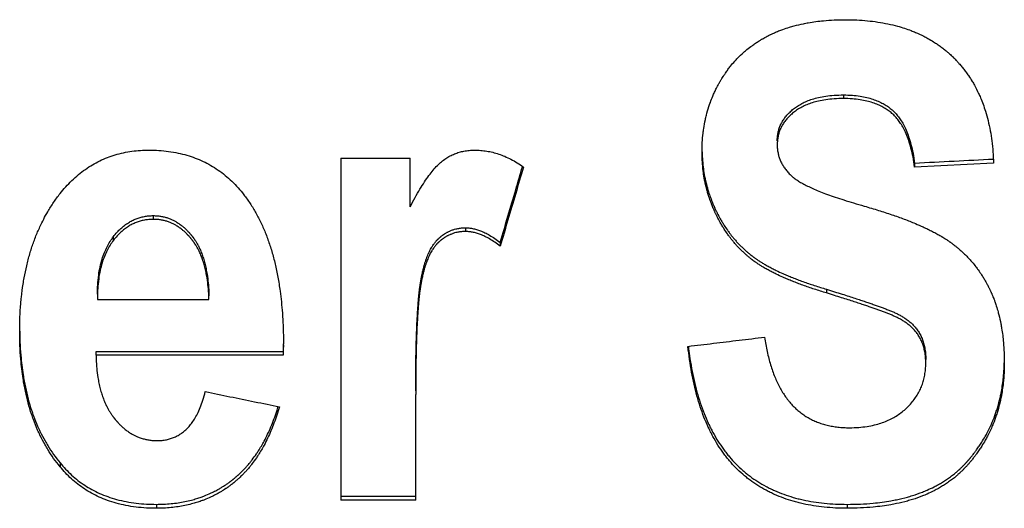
# Model space of a CAD drawing. Header units: inches. Extents: x 0 to 34, y 0 to 22.
# Tile 16 of 56: x 26.02 to 26.269, y 6.921 to 7.045. Entities that reach past the tile are written whole.
import ezdxf

# ---------------------------------------------------------------- set-up
doc = ezdxf.new("R2010")
doc.units = ezdxf.units.IN
doc.header["$LTSCALE"] = 1.87
doc.header["$MEASUREMENT"] = 0
doc.layers.get('0').update_dxf_attribs({"linetype": 'CONTINUOUS'})

msp = doc.modelspace()

# ---------------------------------------------------------------- linework, layer by layer
at = {"color": 7, "linetype": 'CONTINUOUS'}
for p, q in [((26.22805, 7.02573), (26.22805, 7.02482)), ((26.10105, 7.00976), (26.11855, 7.00976)), ((26.10105, 7.00976), (26.10105, 6.92346)), ((26.11855, 6.99749), (26.11855, 7.00976)), ((26.26596, 7.00855), (26.24602, 7.00753)), ((26.24602, 7.00845), (26.24602, 7.00753)), ((26.05369, 6.99433), (26.05369, 6.99527)), ((26.1325, 6.9922), (26.1325, 6.99127)), ((26.04359, 6.98904), (26.04358, 6.98997)), ((26.1413, 6.98849), (26.14129, 6.98755)), ((26.22375, 6.9767), (26.22375, 6.97575)), ((26.03956, 6.9745), (26.03956, 6.97408)), ((26.03956, 6.97408), (26.06773, 6.97408)), ((26.06773, 6.97408), (26.06773, 6.97503)), ((26.03919, 6.96101), (26.08645, 6.96101)), ((26.03919, 6.96005), (26.03919, 6.96101)), ((26.08645, 6.96101), (26.08645, 6.96005)), ((26.08645, 6.96005), (26.03919, 6.96005)), ((26.11996, 6.92346), (26.11996, 6.95011)), ((26.03011, 6.93289), (26.03011, 6.93191)), ((26.10105, 6.92445), (26.11996, 6.92445)), ((26.11996, 6.92346), (26.10105, 6.92346)), ((26.05444, 6.92241), (26.05444, 6.92141)), ((26.22899, 6.92241), (26.22899, 6.92141))]:
    msp.add_line(p, q, dxfattribs=at)
for points, knots in [([(26.1923, 7.01134), (26.1923, 7.01215), (26.19235, 7.01374), (26.19252, 7.01571), (26.19278, 7.01763), (26.19306, 7.01913), (26.19349, 7.02098), (26.19391, 7.02243), (26.19446, 7.02402), (26.19487, 7.02506), (26.19531, 7.02609), (26.19562, 7.02676), (26.19599, 7.02752), (26.19625, 7.02801), (26.1965, 7.02846), (26.19663, 7.02871), (26.19677, 7.02895), (26.19686, 7.02911), (26.19701, 7.02936), (26.19715, 7.0296), (26.19736, 7.02995), (26.19756, 7.03027), (26.19786, 7.03073), (26.19817, 7.03118), (26.19864, 7.03186), (26.19907, 7.03244), (26.19974, 7.03329), (26.20044, 7.03411), (26.20154, 7.03528), (26.20257, 7.03627), (26.20379, 7.03731), (26.20464, 7.03796), (26.20551, 7.03859), (26.20611, 7.03899), (26.20679, 7.03943), (26.20726, 7.03971), (26.20773, 7.03998), (26.20805, 7.04016), (26.20841, 7.04036), (26.20865, 7.04049), (26.2089, 7.04062), (26.20906, 7.0407), (26.20931, 7.04082), (26.20956, 7.04095), (26.21002, 7.04117), (26.21053, 7.0414), (26.21131, 7.04173), (26.21202, 7.04202), (26.2131, 7.04242), (26.21422, 7.04278), (26.21594, 7.04328), (26.21752, 7.04365), (26.22, 7.04412), (26.2226, 7.04447), (26.22574, 7.04468), (26.22758, 7.04472), (26.22852, 7.04472)], [0, 0, 0, 0, 0.043292, 0.085637, 0.106507, 0.14773, 0.168132, 0.208616, 0.228749, 0.25887, 0.268903, 0.288972, 0.299014, 0.314096, 0.319129, 0.326687, 0.329208, 0.334244, 0.336757, 0.344276, 0.349273, 0.359229, 0.364189, 0.379003, 0.388827, 0.408364, 0.418084, 0.447087, 0.466328, 0.504693, 0.523879, 0.552732, 0.562385, 0.58176, 0.59149, 0.606146, 0.611049, 0.620886, 0.62582, 0.633241, 0.63572, 0.640688, 0.643176, 0.65066, 0.655666, 0.670766, 0.680906, 0.701377, 0.711713, 0.743162, 0.764525, 0.808292, 0.830741, 0.900544, 0.949313, 1, 1, 1, 1]), ([(26.22852, 7.04472), (26.22947, 7.04472), (26.23134, 7.04468), (26.23494, 7.04442), (26.2384, 7.04391), (26.24149, 7.04317), (26.24344, 7.04258), (26.24494, 7.04205), (26.24658, 7.04139), (26.24798, 7.04073), (26.2495, 7.03993), (26.25048, 7.03935), (26.25143, 7.03873), (26.25206, 7.03831), (26.25281, 7.03776), (26.25341, 7.0373), (26.25406, 7.03677), (26.25449, 7.0364), (26.25491, 7.03603), (26.25519, 7.03578), (26.25553, 7.03546), (26.2558, 7.0352), (26.25613, 7.03487), (26.2564, 7.0346), (26.25678, 7.03419), (26.25716, 7.03378), (26.25772, 7.03314), (26.25819, 7.03257), (26.25877, 7.03183), (26.25922, 7.03122), (26.25986, 7.03029), (26.26047, 7.02933), (26.26134, 7.02784), (26.26204, 7.02646), (26.26275, 7.02486), (26.26333, 7.02337), (26.26398, 7.02144), (26.26483, 7.01838), (26.26546, 7.01495), (26.26583, 7.01136), (26.26593, 7.0095), (26.26596, 7.00855)], [0, 0, 0, 0, 0.048375, 0.095046, 0.183723, 0.226037, 0.257006, 0.287396, 0.307373, 0.346742, 0.36619, 0.39513, 0.404729, 0.423875, 0.433428, 0.452511, 0.462049, 0.476358, 0.481131, 0.490682, 0.495461, 0.505029, 0.509808, 0.519358, 0.524129, 0.538435, 0.547969, 0.567043, 0.576592, 0.595725, 0.605317, 0.634232, 0.653661, 0.692988, 0.712942, 0.743295, 0.774226, 0.816487, 0.905056, 0.951675, 1, 1, 1, 1]), ([(26.2113, 7.01412), (26.2113, 7.01447), (26.21134, 7.01516), (26.21149, 7.01617), (26.21173, 7.01712), (26.21207, 7.01803), (26.21252, 7.01891), (26.21307, 7.01978), (26.21374, 7.02063), (26.21453, 7.02145), (26.21543, 7.02223), (26.21643, 7.02296), (26.21755, 7.02361), (26.21879, 7.02419), (26.22019, 7.0247), (26.2218, 7.02513), (26.22364, 7.02547), (26.22575, 7.02568), (26.22726, 7.02573), (26.22805, 7.02573)], [0, 0, 0, 0, 0.04683, 0.090983, 0.133463, 0.175671, 0.218727, 0.263615, 0.311105, 0.361074, 0.413446, 0.467994, 0.524192, 0.583503, 0.648156, 0.720411, 0.802094, 0.894708, 1, 1, 1, 1]), ([(26.22805, 7.02573), (26.2288, 7.02573), (26.2302, 7.02568), (26.23218, 7.02546), (26.23391, 7.02513), (26.23545, 7.02469), (26.23681, 7.02417), (26.23803, 7.02357), (26.23912, 7.02291), (26.24009, 7.02218), (26.24096, 7.02138), (26.24176, 7.02048), (26.2425, 7.01945), (26.24322, 7.01824), (26.24391, 7.01681), (26.24455, 7.01513), (26.24514, 7.01317), (26.24565, 7.01092), (26.24591, 7.00931), (26.24602, 7.00845)], [0, 0, 0, 0, 0.079594, 0.149702, 0.212059, 0.268306, 0.32002, 0.3682, 0.413168, 0.4559, 0.49748, 0.539414, 0.583914, 0.633324, 0.68958, 0.753449, 0.825792, 0.907609, 1, 1, 1, 1]), ([(26.22805, 7.02482), (26.22726, 7.02482), (26.22575, 7.02477), (26.22364, 7.02456), (26.22179, 7.02422), (26.22019, 7.02379), (26.21879, 7.02328), (26.21754, 7.0227), (26.21643, 7.02205), (26.21543, 7.02132), (26.21453, 7.02054), (26.21374, 7.01972), (26.21307, 7.01887), (26.21251, 7.018), (26.21207, 7.01711), (26.21173, 7.0162), (26.21149, 7.01525), (26.21133, 7.01425), (26.2113, 7.01356), (26.2113, 7.0132)], [0, 0, 0, 0, 0.105321, 0.197949, 0.27964, 0.351905, 0.416568, 0.475877, 0.532044, 0.58655, 0.638886, 0.688826, 0.736307, 0.781201, 0.824264, 0.866485, 0.908977, 0.953147, 1, 1, 1, 1]), ([(26.24602, 7.00753), (26.24591, 7.00839), (26.24565, 7.01), (26.24514, 7.01224), (26.24456, 7.0142), (26.24392, 7.01588), (26.24323, 7.01731), (26.24252, 7.01852), (26.24176, 7.01956), (26.24096, 7.02048), (26.24006, 7.02129), (26.23907, 7.02203), (26.23798, 7.02269), (26.23677, 7.02328), (26.23541, 7.02379), (26.23389, 7.02422), (26.23216, 7.02456), (26.23019, 7.02477), (26.2288, 7.02482), (26.22805, 7.02482)], [0, 0, 0, 0, 0.092246, 0.173917, 0.24614, 0.309946, 0.365962, 0.415257, 0.460099, 0.50303, 0.545501, 0.588988, 0.63431, 0.681918, 0.732991, 0.788774, 0.850861, 0.920722, 1, 1, 1, 1]), ([(26.2113, 7.0132), (26.2113, 7.01284), (26.21133, 7.01214), (26.21148, 7.01113), (26.21171, 7.01017), (26.21204, 7.00925), (26.21246, 7.00836), (26.21298, 7.00749), (26.21361, 7.00665), (26.21436, 7.00581), (26.21493, 7.00528), (26.21523, 7.00502)], [0, 0, 0, 0, 0.114484, 0.223127, 0.327657, 0.430598, 0.534488, 0.64107, 0.752482, 0.871523, 1, 1, 1, 1]), ([(26.03011, 7.00084), (26.03056, 7.00141), (26.03152, 7.00255), (26.03307, 7.00415), (26.03473, 7.00563), (26.03647, 7.00697), (26.03827, 7.00813), (26.04013, 7.00912), (26.04205, 7.00996), (26.04405, 7.01064), (26.04612, 7.01117), (26.04826, 7.01155), (26.05041, 7.01176), (26.05185, 7.01181), (26.05257, 7.01181)], [0, 0, 0, 0, 0.084918, 0.171268, 0.25759, 0.342342, 0.424641, 0.505445, 0.585819, 0.666851, 0.749584, 0.833435, 0.917265, 1, 1, 1, 1]), ([(26.05257, 7.01181), (26.0534, 7.01181), (26.05506, 7.01175), (26.05752, 7.01152), (26.05989, 7.01111), (26.06215, 7.01055), (26.06427, 7.00984), (26.06627, 7.00899), (26.0682, 7.00798), (26.07006, 7.0068), (26.07185, 7.00546), (26.07353, 7.00396), (26.0751, 7.00232), (26.07607, 7.00116), (26.07653, 7.00056)], [0, 0, 0, 0, 0.090834, 0.180971, 0.269087, 0.353719, 0.434282, 0.512822, 0.591667, 0.671594, 0.752847, 0.835056, 0.917615, 1, 1, 1, 1]), ([(26.11855, 6.99749), (26.11896, 6.99829), (26.11977, 6.99979), (26.12098, 7.00189), (26.12215, 7.00374), (26.12326, 7.00535), (26.12434, 7.00673), (26.12539, 7.0079), (26.12645, 7.00888), (26.12753, 7.00968), (26.12863, 7.01034), (26.12977, 7.01087), (26.13094, 7.01128), (26.13217, 7.01158), (26.13348, 7.01176), (26.13438, 7.01181), (26.13484, 7.01181)], [0, 0, 0, 0, 0.116778, 0.222301, 0.317127, 0.401852, 0.477402, 0.54537, 0.607575, 0.665382, 0.720535, 0.774477, 0.828269, 0.882925, 0.939853, 1, 1, 1, 1]), ([(26.13484, 7.01181), (26.13535, 7.01181), (26.13638, 7.01176), (26.13792, 7.01158), (26.13944, 7.01127), (26.14095, 7.01083), (26.14249, 7.01025), (26.14404, 7.00952), (26.14563, 7.00861), (26.14667, 7.00791), (26.14719, 7.00753)], [0, 0, 0, 0, 0.116716, 0.232204, 0.347983, 0.466224, 0.588782, 0.717198, 0.853718, 1, 1, 1, 1]), ([(26.22375, 6.97575), (26.22272, 6.97606), (26.22073, 6.97668), (26.21831, 6.97751), (26.21647, 6.97818), (26.21518, 6.97869), (26.21393, 6.9792), (26.21256, 6.97979), (26.21142, 6.98032), (26.21034, 6.98085), (26.20965, 6.9812), (26.20883, 6.98164), (26.20819, 6.982), (26.20751, 6.98241), (26.20706, 6.98268), (26.20664, 6.98296), (26.20636, 6.98314), (26.20606, 6.98335), (26.20586, 6.98349), (26.20566, 6.98362), (26.20553, 6.98372), (26.20537, 6.98383), (26.20525, 6.98392), (26.20509, 6.98404), (26.20497, 6.98413), (26.20482, 6.98425), (26.2047, 6.98435), (26.20455, 6.98447), (26.20443, 6.98456), (26.20425, 6.98471), (26.20407, 6.98485), (26.20375, 6.98513), (26.2034, 6.98543), (26.20288, 6.98589), (26.20244, 6.98631), (26.20189, 6.98686), (26.20146, 6.9873), (26.20094, 6.98787), (26.20053, 6.98834), (26.19993, 6.98905), (26.19935, 6.98979), (26.19861, 6.99081), (26.19807, 6.9916), (26.19756, 6.99241), (26.19723, 6.99297), (26.19686, 6.9936), (26.19663, 6.99403), (26.1964, 6.99447), (26.19624, 6.99476), (26.19608, 6.99509), (26.19597, 6.99531), (26.19586, 6.99554), (26.19578, 6.99569), (26.19568, 6.99592), (26.19557, 6.99614), (26.19541, 6.99648), (26.19528, 6.99679), (26.19511, 6.99717), (26.19498, 6.99748), (26.1948, 6.99794), (26.19462, 6.99841), (26.1943, 6.99926), (26.19398, 7.00021), (26.19356, 7.00164), (26.19323, 7.00293), (26.19289, 7.00457), (26.19268, 7.00589), (26.19247, 7.00757), (26.19234, 7.00928), (26.1923, 7.01065), (26.1923, 7.01134)], [0, 0, 0, 0, 0.062283, 0.120767, 0.148601, 0.175505, 0.201487, 0.226556, 0.26247, 0.273996, 0.296391, 0.307264, 0.328366, 0.338601, 0.353564, 0.35845, 0.368068, 0.372802, 0.37981, 0.382121, 0.386707, 0.388982, 0.393495, 0.395733, 0.400198, 0.40243, 0.406891, 0.409121, 0.413579, 0.415808, 0.422493, 0.426948, 0.440312, 0.449222, 0.467054, 0.475981, 0.493866, 0.502829, 0.520806, 0.529825, 0.557024, 0.575299, 0.602964, 0.612262, 0.630981, 0.640407, 0.654634, 0.659401, 0.668972, 0.673777, 0.68101, 0.683427, 0.688272, 0.690698, 0.697968, 0.702809, 0.712481, 0.717312, 0.726964, 0.731786, 0.746238, 0.755864, 0.78472, 0.803961, 0.842515, 0.861863, 0.900771, 0.920365, 0.959901, 1, 1, 1, 1]), ([(26.19231, 7.01134), (26.19232, 7.01096), (26.19236, 7.00989), (26.19247, 7.00849), (26.19268, 7.00681), (26.19289, 7.00549), (26.19323, 7.00386), (26.19356, 7.00257), (26.19398, 7.00113), (26.1943, 7.00019), (26.19462, 6.99934), (26.1948, 6.99887), (26.19498, 6.99841), (26.19511, 6.9981), (26.19528, 6.99772), (26.19541, 6.99742), (26.19557, 6.99707), (26.19568, 6.99685), (26.19578, 6.99662), (26.19586, 6.99647), (26.19597, 6.99625), (26.19608, 6.99602), (26.19624, 6.99569), (26.1964, 6.9954), (26.19663, 6.99496), (26.19686, 6.99453), (26.19723, 6.9939), (26.19756, 6.99335), (26.19807, 6.99254), (26.19861, 6.99175), (26.19935, 6.99073), (26.19993, 6.98999), (26.20053, 6.98927), (26.20094, 6.98881), (26.20146, 6.98824), (26.20189, 6.98779), (26.20244, 6.98725), (26.20288, 6.98683), (26.2034, 6.98637), (26.20375, 6.98607), (26.20407, 6.98579), (26.20425, 6.98565), (26.20443, 6.9855), (26.20455, 6.98541), (26.2047, 6.98529), (26.20482, 6.98519), (26.20497, 6.98508), (26.20509, 6.98498), (26.20525, 6.98487), (26.20537, 6.98477), (26.20553, 6.98466), (26.20566, 6.98457), (26.20586, 6.98443), (26.20606, 6.98429), (26.20636, 6.98408), (26.20664, 6.9839), (26.20706, 6.98362), (26.20751, 6.98335), (26.20819, 6.98294), (26.20883, 6.98259), (26.20965, 6.98214), (26.21034, 6.98179), (26.21142, 6.98126), (26.21256, 6.98073), (26.21393, 6.98014), (26.21518, 6.97963), (26.21647, 6.97913), (26.21831, 6.97845), (26.22073, 6.97762), (26.22272, 6.977), (26.22375, 6.9767)], [0, 0, 0, 0, 0.022749, 0.062983, 0.082924, 0.12252, 0.142211, 0.181447, 0.201029, 0.230397, 0.240195, 0.254904, 0.259812, 0.269636, 0.274552, 0.284396, 0.289324, 0.296724, 0.299193, 0.304124, 0.306585, 0.313946, 0.318837, 0.328579, 0.333431, 0.347912, 0.357506, 0.376561, 0.386025, 0.414186, 0.432789, 0.460478, 0.469659, 0.48796, 0.497085, 0.515293, 0.524382, 0.542537, 0.551609, 0.565215, 0.569751, 0.576557, 0.578827, 0.583366, 0.585637, 0.590179, 0.592451, 0.596997, 0.599276, 0.603871, 0.606188, 0.610857, 0.613211, 0.620346, 0.625167, 0.634961, 0.639935, 0.655172, 0.665594, 0.687083, 0.698155, 0.72096, 0.732699, 0.769271, 0.794801, 0.821261, 0.84866, 0.877007, 0.936569, 1, 1, 1, 1]), ([(26.2659, 7.00947), (26.2626, 7.0093), (26.25597, 7.00896), (26.24935, 7.00862), (26.24602, 7.00845)], [0, 0, 0, 0, 0.498521, 1, 1, 1, 1]), ([(26.14719, 7.00753), (26.14654, 7.00531), (26.14523, 7.00087), (26.14326, 6.99421), (26.14195, 6.98977), (26.14129, 6.98755)], [0, 0, 0, 0, 0.333361, 0.666691, 1, 1, 1, 1]), ([(26.1413, 6.98849), (26.14195, 6.9907), (26.14326, 6.99514), (26.14514, 7.00151), (26.14637, 7.00567), (26.14694, 7.00761)], [0, 0, 0, 0, 0.348078, 0.69619, 1, 1, 1, 1]), ([(26.21523, 7.00502), (26.21548, 7.00481), (26.21604, 7.00439), (26.21697, 7.00379), (26.21805, 7.00318), (26.21929, 7.00256), (26.2207, 7.00193), (26.22227, 7.00128), (26.22404, 7.00061), (26.22601, 6.99992), (26.22821, 6.99919), (26.23066, 6.99844), (26.23239, 6.99794), (26.2333, 6.99768)], [0, 0, 0, 0, 0.050192, 0.106602, 0.169749, 0.240169, 0.318455, 0.405226, 0.501257, 0.60748, 0.725072, 0.855414, 1, 1, 1, 1]), ([(26.01991, 6.96609), (26.01991, 6.96727), (26.01995, 6.9696), (26.02013, 6.97248), (26.02039, 6.97527), (26.02067, 6.97744), (26.02112, 6.98007), (26.02154, 6.98213), (26.02216, 6.98462), (26.02273, 6.98655), (26.02352, 6.98889), (26.02423, 6.9907), (26.02511, 6.99268), (26.02595, 6.99438), (26.02708, 6.99644), (26.02845, 6.99861), (26.02954, 7.00011), (26.03011, 7.00084)], [0, 0, 0, 0, 0.09619, 0.189326, 0.234806, 0.323693, 0.367157, 0.452246, 0.493936, 0.575741, 0.615929, 0.695029, 0.734021, 0.791907, 0.849189, 0.92485, 1, 1, 1, 1]), ([(26.07653, 7.00056), (26.07709, 6.99984), (26.07817, 6.99834), (26.07938, 6.99635), (26.08051, 6.99425), (26.08134, 6.99248), (26.0823, 6.99016), (26.083, 6.98822), (26.08378, 6.98569), (26.08433, 6.98358), (26.08494, 6.98084), (26.08536, 6.97857), (26.08574, 6.97592), (26.08603, 6.97347), (26.08631, 6.97031), (26.08649, 6.96691), (26.08654, 6.96446), (26.08654, 6.96331)], [0, 0, 0, 0, 0.069765, 0.141188, 0.177651, 0.252282, 0.290548, 0.369158, 0.409585, 0.492833, 0.535724, 0.624165, 0.669773, 0.739981, 0.81241, 0.912548, 1, 1, 1, 1]), ([(26.2333, 6.99768), (26.2345, 6.99733), (26.23684, 6.99664), (26.23968, 6.99572), (26.24183, 6.99497), (26.24335, 6.99441), (26.2448, 6.99385), (26.2464, 6.9932), (26.24772, 6.99263), (26.24897, 6.99205), (26.24977, 6.99166), (26.25072, 6.99118), (26.25145, 6.99079), (26.25224, 6.99035), (26.25275, 6.99006), (26.25324, 6.98976), (26.25356, 6.98956), (26.2539, 6.98934), (26.25413, 6.98919), (26.25435, 6.98904), (26.2545, 6.98894), (26.25468, 6.98882), (26.25482, 6.98872), (26.255, 6.98859), (26.25514, 6.98849), (26.25531, 6.98837), (26.25545, 6.98827), (26.25562, 6.98814), (26.25575, 6.98804), (26.25596, 6.98788), (26.25616, 6.98772), (26.25652, 6.98743), (26.25691, 6.98711), (26.25749, 6.98662), (26.25799, 6.98617), (26.2586, 6.9856), (26.25907, 6.98513), (26.25965, 6.98452), (26.2601, 6.98403), (26.26076, 6.98328), (26.26139, 6.9825), (26.26219, 6.98143), (26.26276, 6.9806), (26.2633, 6.97976), (26.26365, 6.97918), (26.26403, 6.97852), (26.26428, 6.97807), (26.26452, 6.97762), (26.26468, 6.97731), (26.26485, 6.97697), (26.26496, 6.97673), (26.26507, 6.9765), (26.26515, 6.97635), (26.26524, 6.97615), (26.26531, 6.97599), (26.2654, 6.97579), (26.26547, 6.97563), (26.26557, 6.97539), (26.26567, 6.97515), (26.26583, 6.97479), (26.26596, 6.97446), (26.26615, 6.97396), (26.26633, 6.97346), (26.26665, 6.97252), (26.26697, 6.97147), (26.26741, 6.96984), (26.26774, 6.96836), (26.26815, 6.96603), (26.26845, 6.96361), (26.26864, 6.96069), (26.26867, 6.95897), (26.26867, 6.9581)], [0, 0, 0, 0, 0.064526, 0.124905, 0.153553, 0.181182, 0.207799, 0.233412, 0.269968, 0.281662, 0.304322, 0.315291, 0.336515, 0.346775, 0.36173, 0.366601, 0.376171, 0.380872, 0.387819, 0.390107, 0.394642, 0.396889, 0.401341, 0.403547, 0.407942, 0.410137, 0.41452, 0.416708, 0.42108, 0.423263, 0.429801, 0.434152, 0.447166, 0.455813, 0.47305, 0.481644, 0.498793, 0.507354, 0.524457, 0.533005, 0.558657, 0.575792, 0.601588, 0.610222, 0.627553, 0.636256, 0.649362, 0.653746, 0.662537, 0.666946, 0.673575, 0.675789, 0.680224, 0.682446, 0.686897, 0.689128, 0.693598, 0.695837, 0.702575, 0.707083, 0.71614, 0.720689, 0.734424, 0.743655, 0.771735, 0.7908, 0.829825, 0.84982, 0.911885, 0.95514, 1, 1, 1, 1]), ([(26.04358, 6.98997), (26.04388, 6.99035), (26.04448, 6.99107), (26.04543, 6.99202), (26.04638, 6.99282), (26.04735, 6.99349), (26.04832, 6.99404), (26.04932, 6.99448), (26.05034, 6.99483), (26.05141, 6.99508), (26.05253, 6.99523), (26.0533, 6.99527), (26.05369, 6.99527)], [0, 0, 0, 0, 0.122562, 0.235319, 0.339698, 0.437882, 0.531995, 0.62342, 0.713793, 0.805546, 0.900482, 1, 1, 1, 1]), ([(26.05369, 6.99433), (26.0533, 6.99433), (26.05253, 6.9943), (26.05141, 6.99415), (26.05034, 6.9939), (26.04932, 6.99355), (26.04832, 6.99311), (26.04734, 6.99255), (26.04638, 6.99188), (26.04543, 6.99108), (26.04448, 6.99013), (26.04388, 6.98942), (26.04358, 6.98904)], [0, 0, 0, 0, 0.099635, 0.194643, 0.286436, 0.376776, 0.468128, 0.562191, 0.660362, 0.764687, 0.877419, 1, 1, 1, 1]), ([(26.05369, 6.99527), (26.054, 6.99527), (26.05461, 6.99524), (26.05552, 6.99514), (26.05641, 6.99496), (26.05727, 6.99471), (26.05804, 6.99442), (26.05872, 6.99411), (26.05926, 6.99382), (26.05986, 6.99346), (26.06037, 6.99311), (26.06094, 6.99268), (26.06131, 6.99237), (26.06168, 6.99204), (26.06192, 6.99181), (26.06219, 6.99154), (26.06237, 6.99136), (26.06254, 6.99117), (26.06266, 6.99105), (26.06279, 6.9909), (26.06288, 6.9908), (26.06297, 6.9907), (26.06302, 6.99063), (26.06309, 6.99055), (26.06315, 6.99048), (26.06322, 6.9904), (26.06328, 6.99033), (26.06335, 6.99024), (26.06341, 6.99017), (26.06348, 6.99008), (26.06353, 6.99001), (26.0636, 6.98992), (26.06366, 6.98985), (26.06373, 6.98976), (26.06378, 6.98968), (26.06386, 6.98957), (26.06394, 6.98946), (26.06406, 6.98929), (26.06416, 6.98913), (26.06431, 6.9889), (26.06446, 6.98866), (26.06468, 6.98829), (26.06487, 6.98796), (26.06514, 6.98744), (26.0654, 6.98691), (26.06576, 6.98608), (26.06605, 6.9853), (26.06639, 6.98429), (26.06663, 6.98345), (26.0669, 6.98235), (26.06709, 6.98143), (26.06733, 6.97999), (26.06753, 6.97848), (26.06767, 6.97665), (26.06772, 6.97558), (26.06773, 6.97503)], [0, 0, 0, 0, 0.033802, 0.06702, 0.099864, 0.132551, 0.1653, 0.190037, 0.215022, 0.231862, 0.266082, 0.283518, 0.310135, 0.319143, 0.337378, 0.34661, 0.360606, 0.365313, 0.374789, 0.379559, 0.386755, 0.389165, 0.394002, 0.396428, 0.401299, 0.403742, 0.408647, 0.411108, 0.416047, 0.418522, 0.423481, 0.425965, 0.430944, 0.433439, 0.43844, 0.440946, 0.448486, 0.453532, 0.463673, 0.468768, 0.484161, 0.494516, 0.515463, 0.526061, 0.558392, 0.580424, 0.625726, 0.649041, 0.697085, 0.721851, 0.772942, 0.799299, 0.881746, 0.939653, 1, 1, 1, 1]), ([(26.06773, 6.97408), (26.06772, 6.97463), (26.06767, 6.97571), (26.06753, 6.97754), (26.06733, 6.97905), (26.06709, 6.98049), (26.0669, 6.9814), (26.06663, 6.9825), (26.06639, 6.98335), (26.06605, 6.98436), (26.06576, 6.98514), (26.0654, 6.98597), (26.06514, 6.98651), (26.06487, 6.98702), (26.06468, 6.98736), (26.06446, 6.98772), (26.06431, 6.98796), (26.06416, 6.9882), (26.06406, 6.98835), (26.06394, 6.98852), (26.06386, 6.98863), (26.06378, 6.98875), (26.06373, 6.98882), (26.06366, 6.98891), (26.0636, 6.98898), (26.06353, 6.98907), (26.06348, 6.98914), (26.06341, 6.98923), (26.06335, 6.9893), (26.06328, 6.98939), (26.06322, 6.98946), (26.06315, 6.98955), (26.06309, 6.98961), (26.06302, 6.9897), (26.06297, 6.98977), (26.06288, 6.98987), (26.06279, 6.98996), (26.06266, 6.99011), (26.06254, 6.99024), (26.06237, 6.99042), (26.06219, 6.99061), (26.06192, 6.99087), (26.06168, 6.9911), (26.06131, 6.99143), (26.06094, 6.99174), (26.06037, 6.99218), (26.05986, 6.99253), (26.05926, 6.99289), (26.05872, 6.99318), (26.05804, 6.99349), (26.05727, 6.99378), (26.05641, 6.99403), (26.05552, 6.99421), (26.05461, 6.99431), (26.054, 6.99433), (26.05369, 6.99433)], [0, 0, 0, 0, 0.060366, 0.118289, 0.200761, 0.227125, 0.278231, 0.303003, 0.351058, 0.374379, 0.41969, 0.441726, 0.474061, 0.484661, 0.50561, 0.515966, 0.53136, 0.536456, 0.546597, 0.551644, 0.559184, 0.56169, 0.56669, 0.569185, 0.574164, 0.576649, 0.581608, 0.584082, 0.589021, 0.591482, 0.596387, 0.59883, 0.603701, 0.606127, 0.610963, 0.613373, 0.620569, 0.625339, 0.634814, 0.63952, 0.653516, 0.662746, 0.680978, 0.689986, 0.716598, 0.734029, 0.768241, 0.785076, 0.810052, 0.83478, 0.867515, 0.900186, 0.933014, 0.966216, 1, 1, 1, 1]), ([(26.11996, 6.95108), (26.11996, 6.9527), (26.11997, 6.95581), (26.12002, 6.95961), (26.12008, 6.96245), (26.12014, 6.96444), (26.1202, 6.96632), (26.12028, 6.96811), (26.12037, 6.9698), (26.12046, 6.97139), (26.12056, 6.97277), (26.12066, 6.97395), (26.12074, 6.97484), (26.12083, 6.97569), (26.1209, 6.97629), (26.12097, 6.97688), (26.12102, 6.97725), (26.12107, 6.97766), (26.12111, 6.97792), (26.12115, 6.97818), (26.12118, 6.97835), (26.12121, 6.97856), (26.12124, 6.97872), (26.12127, 6.97892), (26.1213, 6.97907), (26.12134, 6.97927), (26.12136, 6.97942), (26.1214, 6.97961), (26.12143, 6.97977), (26.12147, 6.97999), (26.12152, 6.98022), (26.1216, 6.98062), (26.1217, 6.98105), (26.12185, 6.98168), (26.12199, 6.98223), (26.12217, 6.98289), (26.12232, 6.9834), (26.12252, 6.98401), (26.12269, 6.98448), (26.1229, 6.98505), (26.12308, 6.98548), (26.12332, 6.98601), (26.12351, 6.9864), (26.12376, 6.98688), (26.12396, 6.98724), (26.1242, 6.98763), (26.12437, 6.98788), (26.12453, 6.98812), (26.12465, 6.98827), (26.12479, 6.98846), (26.12491, 6.9886), (26.12504, 6.98876), (26.12513, 6.98886), (26.12522, 6.98896), (26.12528, 6.98903), (26.12535, 6.98911), (26.12542, 6.98917), (26.12549, 6.98925), (26.12556, 6.98931), (26.12563, 6.98938), (26.1257, 6.98944), (26.12578, 6.98951), (26.12584, 6.98957), (26.12592, 6.98964), (26.12598, 6.9897), (26.12606, 6.98977), (26.12612, 6.98982), (26.12622, 6.9899), (26.12632, 6.98998), (26.12646, 6.9901), (26.1266, 6.9902), (26.12676, 6.99033), (26.12689, 6.99042), (26.12706, 6.99054), (26.12719, 6.99063), (26.12736, 6.99074), (26.1275, 6.99082), (26.12771, 6.99094), (26.12791, 6.99106), (26.12823, 6.99122), (26.12851, 6.99136), (26.12887, 6.99151), (26.12916, 6.99163), (26.1296, 6.99178), (26.13006, 6.99191), (26.13075, 6.99206), (26.13153, 6.99217), (26.13217, 6.9922), (26.1325, 6.9922)], [0, 0, 0, 0, 0.103356, 0.198308, 0.242635, 0.284864, 0.324996, 0.363035, 0.398983, 0.432841, 0.464614, 0.487077, 0.508372, 0.521921, 0.541274, 0.547467, 0.559466, 0.565273, 0.573743, 0.576502, 0.581924, 0.584587, 0.589817, 0.592384, 0.597466, 0.599989, 0.605003, 0.607493, 0.61244, 0.614896, 0.6222, 0.627013, 0.641191, 0.650425, 0.668377, 0.677097, 0.694036, 0.702258, 0.718216, 0.725957, 0.740973, 0.748254, 0.762375, 0.769221, 0.782502, 0.788945, 0.798372, 0.801453, 0.807529, 0.810524, 0.816431, 0.819346, 0.823669, 0.825097, 0.827937, 0.829348, 0.832152, 0.833546, 0.836317, 0.837696, 0.840443, 0.841811, 0.844538, 0.845897, 0.848605, 0.849955, 0.852644, 0.853985, 0.857988, 0.860643, 0.865921, 0.868544, 0.873761, 0.876356, 0.881518, 0.884087, 0.889202, 0.891748, 0.899349, 0.904387, 0.914408, 0.919398, 0.92935, 0.93432, 0.949234, 0.959219, 0.97939, 1, 1, 1, 1]), ([(26.1325, 6.99127), (26.13217, 6.99127), (26.13153, 6.99124), (26.13075, 6.99112), (26.13006, 6.99097), (26.1296, 6.99084), (26.12916, 6.99069), (26.12887, 6.99058), (26.12851, 6.99042), (26.12823, 6.99029), (26.12791, 6.99012), (26.12771, 6.99001), (26.1275, 6.98988), (26.12736, 6.9898), (26.12719, 6.98969), (26.12706, 6.9896), (26.12689, 6.98948), (26.12676, 6.98939), (26.1266, 6.98927), (26.12646, 6.98916), (26.12632, 6.98905), (26.12622, 6.98897), (26.12612, 6.98889), (26.12606, 6.98883), (26.12598, 6.98876), (26.12592, 6.98871), (26.12584, 6.98864), (26.12578, 6.98858), (26.1257, 6.9885), (26.12563, 6.98845), (26.12556, 6.98837), (26.12549, 6.98831), (26.12542, 6.98823), (26.12535, 6.98817), (26.12528, 6.98809), (26.12522, 6.98802), (26.12513, 6.98792), (26.12504, 6.98782), (26.12491, 6.98766), (26.12479, 6.98752), (26.12465, 6.98733), (26.12453, 6.98718), (26.12437, 6.98694), (26.1242, 6.98669), (26.12396, 6.9863), (26.12376, 6.98594), (26.12351, 6.98546), (26.12332, 6.98507), (26.12308, 6.98454), (26.1229, 6.98411), (26.12269, 6.98354), (26.12252, 6.98307), (26.12232, 6.98245), (26.12217, 6.98195), (26.12199, 6.98129), (26.12185, 6.98074), (26.1217, 6.98011), (26.1216, 6.97968), (26.12152, 6.97927), (26.12147, 6.97905), (26.12143, 6.97882), (26.1214, 6.97867), (26.12136, 6.97848), (26.12134, 6.97832), (26.1213, 6.97813), (26.12127, 6.97797), (26.12124, 6.97777), (26.12121, 6.97761), (26.12118, 6.9774), (26.12115, 6.97724), (26.12111, 6.97698), (26.12107, 6.97671), (26.12102, 6.9763), (26.12097, 6.97593), (26.1209, 6.97535), (26.12083, 6.97474), (26.12074, 6.97389), (26.12066, 6.973), (26.12056, 6.97182), (26.12046, 6.97044), (26.12037, 6.96885), (26.12028, 6.96716), (26.1202, 6.96537), (26.12014, 6.96348), (26.12008, 6.96149), (26.12002, 6.95865), (26.11997, 6.95484), (26.11996, 6.95173), (26.11996, 6.95011)], [0, 0, 0, 0, 0.020596, 0.040754, 0.050732, 0.065637, 0.070604, 0.08055, 0.085537, 0.095553, 0.100589, 0.108186, 0.110731, 0.115843, 0.118411, 0.123571, 0.126165, 0.13138, 0.134002, 0.139277, 0.141931, 0.145934, 0.147274, 0.149962, 0.151311, 0.154019, 0.155377, 0.158103, 0.159471, 0.162218, 0.163596, 0.166366, 0.16776, 0.170563, 0.171974, 0.174812, 0.176241, 0.180563, 0.183477, 0.189383, 0.192378, 0.198452, 0.201534, 0.21096, 0.217402, 0.230682, 0.237528, 0.251648, 0.25893, 0.273946, 0.281687, 0.297646, 0.305869, 0.322809, 0.33153, 0.349483, 0.358718, 0.372898, 0.377712, 0.385016, 0.387473, 0.39242, 0.394911, 0.399925, 0.402449, 0.407532, 0.410099, 0.415329, 0.417993, 0.423416, 0.426175, 0.434646, 0.440453, 0.452454, 0.458648, 0.478003, 0.491554, 0.512852, 0.535319, 0.567096, 0.600959, 0.636912, 0.674956, 0.715095, 0.75733, 0.801663, 0.896628, 1, 1, 1, 1]), ([(26.1325, 6.9922), (26.1328, 6.9922), (26.13341, 6.99217), (26.13434, 6.99204), (26.13533, 6.9918), (26.13637, 6.99145), (26.13749, 6.99096), (26.13869, 6.99031), (26.13998, 6.98949), (26.14085, 6.98884), (26.14129, 6.98849)], [0, 0, 0, 0, 0.091951, 0.188369, 0.291501, 0.403773, 0.528336, 0.667402, 0.823736, 1, 1, 1, 1]), ([(26.14129, 6.98755), (26.14085, 6.9879), (26.13998, 6.98855), (26.13869, 6.98938), (26.13749, 6.99002), (26.13637, 6.99051), (26.13533, 6.99086), (26.13434, 6.9911), (26.13341, 6.99124), (26.1328, 6.99127), (26.1325, 6.99127)], [0, 0, 0, 0, 0.176269, 0.332606, 0.471671, 0.596226, 0.70849, 0.811622, 0.908038, 1, 1, 1, 1]), ([(26.03956, 6.97544), (26.03956, 6.97623), (26.0396, 6.97783), (26.03982, 6.98015), (26.04019, 6.98231), (26.04068, 6.98421), (26.04127, 6.9859), (26.04195, 6.9874), (26.04271, 6.98875), (26.04328, 6.98958), (26.04358, 6.98997)], [0, 0, 0, 0, 0.153355, 0.313098, 0.454909, 0.581948, 0.696787, 0.802873, 0.903076, 1, 1, 1, 1]), ([(26.04358, 6.98904), (26.04328, 6.98864), (26.04271, 6.98781), (26.04195, 6.98646), (26.04127, 6.98496), (26.04068, 6.98327), (26.04019, 6.98137), (26.03982, 6.9792), (26.03962, 6.97706), (26.03957, 6.97563), (26.03956, 6.97502)], [0, 0, 0, 0, 0.100356, 0.204108, 0.313964, 0.432903, 0.564484, 0.711369, 0.876833, 1, 1, 1, 1]), ([(26.22375, 6.9767), (26.22443, 6.97649), (26.22574, 6.97608), (26.22762, 6.97549), (26.22933, 6.97495), (26.23089, 6.97444), (26.23229, 6.97398), (26.23356, 6.97356), (26.2347, 6.97317), (26.23577, 6.9728), (26.23678, 6.97244), (26.23778, 6.97208), (26.23875, 6.97172), (26.23969, 6.97135), (26.2406, 6.97097), (26.24149, 6.97058), (26.24235, 6.97013), (26.24318, 6.96965), (26.24398, 6.96911), (26.24475, 6.96851), (26.24548, 6.96785), (26.24619, 6.9671), (26.24684, 6.96624), (26.24743, 6.96528), (26.24792, 6.96423), (26.24831, 6.96311), (26.2486, 6.96187), (26.24879, 6.96048), (26.24883, 6.95949), (26.24883, 6.95897)], [0, 0, 0, 0, 0.064181, 0.123031, 0.176868, 0.225826, 0.270088, 0.309798, 0.345634, 0.378904, 0.410869, 0.442615, 0.473977, 0.504136, 0.533435, 0.562544, 0.591371, 0.62038, 0.64921, 0.677976, 0.707341, 0.738015, 0.770594, 0.80444, 0.838695, 0.873896, 0.911457, 0.95296, 1, 1, 1, 1]), ([(26.24883, 6.958), (26.24883, 6.95851), (26.24879, 6.95947), (26.24862, 6.96083), (26.24834, 6.96204), (26.24797, 6.96314), (26.24751, 6.96416), (26.24696, 6.9651), (26.24634, 6.96595), (26.24567, 6.96671), (26.24497, 6.96737), (26.24424, 6.96797), (26.24347, 6.9685), (26.24268, 6.969), (26.24185, 6.96944), (26.24101, 6.96984), (26.24015, 6.97021), (26.23928, 6.97056), (26.23838, 6.9709), (26.23746, 6.97125), (26.2365, 6.97159), (26.23551, 6.97194), (26.23447, 6.9723), (26.23333, 6.97268), (26.23208, 6.9731), (26.2307, 6.97355), (26.22918, 6.97404), (26.22751, 6.97457), (26.22568, 6.97515), (26.22441, 6.97554), (26.22375, 6.97575)], [0, 0, 0, 0, 0.045641, 0.08605, 0.122653, 0.156914, 0.190112, 0.222987, 0.254849, 0.284945, 0.313635, 0.341577, 0.369397, 0.397479, 0.425658, 0.453693, 0.481493, 0.509309, 0.538034, 0.567749, 0.597967, 0.62902, 0.66183, 0.69739, 0.736705, 0.780209, 0.828077, 0.880523, 0.937715, 1, 1, 1, 1]), ([(26.01991, 6.96609), (26.01992, 6.96521), (26.01997, 6.96318), (26.02019, 6.95951), (26.02058, 6.95619), (26.02112, 6.95301), (26.02154, 6.95098), (26.02216, 6.94852), (26.02273, 6.94662), (26.02352, 6.94433), (26.02423, 6.94256), (26.02521, 6.94044), (26.02606, 6.93881), (26.02721, 6.93685), (26.02845, 6.93499), (26.02954, 6.93357), (26.03011, 6.93289)], [0, 0, 0, 0, 0.074246, 0.171832, 0.311805, 0.356871, 0.444769, 0.487671, 0.571532, 0.612572, 0.693046, 0.732571, 0.810392, 0.848789, 0.924768, 1, 1, 1, 1]), ([(26.03011, 6.93191), (26.02954, 6.93259), (26.02845, 6.93401), (26.02721, 6.93587), (26.02606, 6.93783), (26.02521, 6.93946), (26.02423, 6.94159), (26.02352, 6.94336), (26.02273, 6.94565), (26.02216, 6.94755), (26.02154, 6.95001), (26.02112, 6.95204), (26.02058, 6.95522), (26.02019, 6.95854), (26.01995, 6.96254), (26.01991, 6.96489), (26.01991, 6.96609)], [0, 0, 0, 0, 0.073241, 0.147213, 0.184598, 0.260369, 0.298854, 0.377213, 0.417176, 0.498837, 0.540614, 0.626209, 0.670095, 0.806404, 0.901437, 1, 1, 1, 1]), ([(26.08653, 6.96331), (26.08653, 6.96312), (26.08651, 6.96264), (26.08648, 6.96188), (26.08646, 6.9613), (26.08645, 6.96101)], [0, 0, 0, 0, 0.247483, 0.623743, 1, 1, 1, 1]), ([(26.18875, 6.96228), (26.1909, 6.96254), (26.1952, 6.96305), (26.20166, 6.96383), (26.20597, 6.96434), (26.20812, 6.9646)], [0, 0, 0, 0, 0.333333, 0.666667, 1, 1, 1, 1]), ([(26.20812, 6.9646), (26.20821, 6.96398), (26.2084, 6.96276), (26.20875, 6.96097), (26.20915, 6.95926), (26.20961, 6.95763), (26.21011, 6.95608), (26.21067, 6.95461), (26.21128, 6.95322), (26.21194, 6.95191), (26.21265, 6.95068), (26.21329, 6.94971), (26.21383, 6.94898), (26.21438, 6.94828), (26.2151, 6.94746), (26.21587, 6.94669), (26.21651, 6.94612), (26.21716, 6.94558), (26.21802, 6.94495), (26.21891, 6.94439), (26.21966, 6.94398), (26.22042, 6.94359), (26.2214, 6.94316), (26.22243, 6.9428), (26.22327, 6.94255), (26.22414, 6.94232), (26.22526, 6.94209), (26.22664, 6.94189), (26.22808, 6.94178), (26.22906, 6.94175), (26.22955, 6.94175)], [0, 0, 0, 0, 0.054289, 0.106591, 0.156976, 0.205521, 0.252311, 0.297444, 0.341026, 0.383177, 0.424028, 0.463724, 0.48319, 0.502428, 0.540298, 0.577521, 0.595952, 0.614294, 0.650802, 0.687254, 0.705525, 0.723858, 0.760804, 0.798291, 0.817299, 0.836512, 0.875632, 0.915822, 0.957231, 1, 1, 1, 1]), ([(26.08654, 6.96265), (26.08653, 6.96237), (26.08651, 6.96178), (26.08648, 6.96092), (26.08646, 6.96033), (26.08645, 6.96005)], [0, 0, 0, 0, 0.323218, 0.675755, 1, 1, 1, 1]), ([(26.22899, 6.92141), (26.22801, 6.92141), (26.22607, 6.92146), (26.22322, 6.92167), (26.22048, 6.92202), (26.21828, 6.92244), (26.21657, 6.92284), (26.21493, 6.92329), (26.21294, 6.92393), (26.21101, 6.92471), (26.20954, 6.9254), (26.20811, 6.92613), (26.20639, 6.92713), (26.20475, 6.92826), (26.2035, 6.92923), (26.20229, 6.93025), (26.20084, 6.93161), (26.19949, 6.93309), (26.19847, 6.93434), (26.19747, 6.93565), (26.1963, 6.93738), (26.19523, 6.9392), (26.19444, 6.94073), (26.19326, 6.94316), (26.19208, 6.94618), (26.19098, 6.94982), (26.19024, 6.95273), (26.18963, 6.95578), (26.18912, 6.95898), (26.18886, 6.96116), (26.18875, 6.96228)], [0, 0, 0, 0, 0.045939, 0.090261, 0.133089, 0.174557, 0.19483, 0.21482, 0.254031, 0.292372, 0.311277, 0.330037, 0.367213, 0.404113, 0.42253, 0.440956, 0.477941, 0.515285, 0.534159, 0.553198, 0.591864, 0.631472, 0.651686, 0.672199, 0.757571, 0.802528, 0.84915, 0.897541, 0.947796, 1, 1, 1, 1]), ([(26.18885, 6.96229), (26.18893, 6.96149), (26.18917, 6.95963), (26.18963, 6.95675), (26.19024, 6.9537), (26.19098, 6.95079), (26.19182, 6.94802), (26.19277, 6.94539), (26.19366, 6.9433), (26.19444, 6.94171), (26.19523, 6.94018), (26.1963, 6.93836), (26.19747, 6.93663), (26.19847, 6.93532), (26.19949, 6.93407), (26.20084, 6.9326), (26.20229, 6.93123), (26.2035, 6.93021), (26.20475, 6.92924), (26.20639, 6.92812), (26.20811, 6.92712), (26.20954, 6.92639), (26.21101, 6.9257), (26.21294, 6.92493), (26.21493, 6.92428), (26.21657, 6.92383), (26.21828, 6.92343), (26.22048, 6.92301), (26.22322, 6.92266), (26.22607, 6.92245), (26.22801, 6.92241), (26.22899, 6.92241)], [0, 0, 0, 0, 0.037968, 0.088955, 0.138052, 0.185355, 0.230969, 0.275016, 0.317627, 0.338442, 0.358954, 0.399148, 0.438386, 0.457708, 0.476863, 0.514764, 0.552304, 0.571008, 0.589702, 0.62716, 0.664901, 0.683946, 0.703139, 0.742066, 0.781877, 0.802174, 0.822758, 0.864863, 0.90835, 0.953354, 1, 1, 1, 1]), ([(26.03919, 6.96005), (26.0392, 6.95949), (26.03924, 6.95838), (26.03937, 6.95651), (26.03957, 6.95495), (26.03982, 6.95346), (26.04002, 6.95251), (26.0403, 6.95136), (26.04056, 6.95048), (26.04092, 6.94941), (26.04123, 6.94859), (26.04163, 6.9477), (26.0419, 6.94713), (26.0422, 6.94657), (26.0424, 6.94621), (26.04264, 6.94581), (26.0428, 6.94555), (26.04297, 6.9453), (26.04308, 6.94513), (26.04321, 6.94494), (26.04329, 6.94482), (26.04338, 6.9447), (26.04344, 6.94462), (26.04351, 6.94451), (26.04357, 6.94443), (26.04365, 6.94433), (26.04371, 6.94426), (26.04379, 6.94416), (26.04385, 6.94408), (26.04393, 6.94398), (26.04399, 6.94391), (26.04407, 6.94381), (26.04413, 6.94374), (26.04421, 6.94364), (26.04427, 6.94357), (26.04437, 6.94346), (26.04446, 6.94335), (26.0446, 6.94319), (26.04473, 6.94304), (26.04493, 6.94284), (26.04512, 6.94263), (26.04542, 6.94234), (26.04568, 6.94208), (26.04609, 6.94172), (26.0465, 6.94137), (26.04713, 6.94089), (26.0477, 6.9405), (26.04837, 6.9401), (26.04896, 6.93978), (26.04973, 6.93943), (26.05059, 6.93911), (26.05157, 6.93884), (26.05256, 6.93864), (26.05359, 6.93853), (26.05428, 6.9385), (26.05463, 6.9385)], [0, 0, 0, 0, 0.057146, 0.112196, 0.191025, 0.216356, 0.265673, 0.289691, 0.336519, 0.359368, 0.40402, 0.425867, 0.458093, 0.468702, 0.489738, 0.500171, 0.515721, 0.52088, 0.531163, 0.536288, 0.543956, 0.546507, 0.551602, 0.554145, 0.559226, 0.561764, 0.566832, 0.569362, 0.574418, 0.576937, 0.581958, 0.584459, 0.589446, 0.591931, 0.596883, 0.599351, 0.606722, 0.611609, 0.621318, 0.626142, 0.64049, 0.649957, 0.668667, 0.677916, 0.705267, 0.723203, 0.758465, 0.775847, 0.80168, 0.82731, 0.861326, 0.895377, 0.929693, 0.964496, 1, 1, 1, 1]), ([(26.22899, 6.92241), (26.2301, 6.92241), (26.23228, 6.92245), (26.23523, 6.92265), (26.23779, 6.92294), (26.23976, 6.92325), (26.24189, 6.92366), (26.24372, 6.9241), (26.2459, 6.92474), (26.24758, 6.92533), (26.24938, 6.92608), (26.25054, 6.92662), (26.25166, 6.9272), (26.25238, 6.9276), (26.25326, 6.92813), (26.25394, 6.92857), (26.25478, 6.92915), (26.25542, 6.92962), (26.25613, 6.93018), (26.25659, 6.93057), (26.25704, 6.93096), (26.25733, 6.93123), (26.25766, 6.93153), (26.25787, 6.93174), (26.25809, 6.93195), (26.25823, 6.93209), (26.2584, 6.93226), (26.25854, 6.9324), (26.25871, 6.93258), (26.25885, 6.93273), (26.25901, 6.93291), (26.25915, 6.93306), (26.25931, 6.93324), (26.25944, 6.93339), (26.25961, 6.93357), (26.25974, 6.93372), (26.2599, 6.93391), (26.26002, 6.93406), (26.26021, 6.93429), (26.2604, 6.93451), (26.26067, 6.93486), (26.26092, 6.93516), (26.26127, 6.93563), (26.26162, 6.93609), (26.26212, 6.9368), (26.26256, 6.93744), (26.26318, 6.93841), (26.26377, 6.9394), (26.2646, 6.94092), (26.26527, 6.9423), (26.26602, 6.94407), (26.26655, 6.94552), (26.26713, 6.94737), (26.26753, 6.94889), (26.26803, 6.95123), (26.26848, 6.95417), (26.26864, 6.95674), (26.26866, 6.9581)], [0, 0, 0, 0, 0.055367, 0.108337, 0.14657, 0.183587, 0.207623, 0.254244, 0.276881, 0.320925, 0.342394, 0.373982, 0.384366, 0.404936, 0.415132, 0.435365, 0.445412, 0.465389, 0.475329, 0.490191, 0.495135, 0.50501, 0.509943, 0.517338, 0.519803, 0.52473, 0.527194, 0.532121, 0.534584, 0.539512, 0.541976, 0.546904, 0.549365, 0.55428, 0.556734, 0.561635, 0.564082, 0.568969, 0.571409, 0.578718, 0.58358, 0.593282, 0.598122, 0.612602, 0.622225, 0.641409, 0.650976, 0.6796, 0.698648, 0.736744, 0.755838, 0.794205, 0.813524, 0.852519, 0.872238, 0.932467, 1, 1, 1, 1]), ([(26.26867, 6.9581), (26.26867, 6.95642), (26.26853, 6.95352), (26.26803, 6.95026), (26.26753, 6.94792), (26.26713, 6.9464), (26.26655, 6.94454), (26.26602, 6.94309), (26.26527, 6.94132), (26.2646, 6.93994), (26.26377, 6.93842), (26.26318, 6.93743), (26.26256, 6.93646), (26.26212, 6.93582), (26.26162, 6.93511), (26.26127, 6.93464), (26.26092, 6.93418), (26.26067, 6.93387), (26.2604, 6.93353), (26.26021, 6.9333), (26.26002, 6.93308), (26.2599, 6.93293), (26.25974, 6.93274), (26.25961, 6.93259), (26.25944, 6.93241), (26.25931, 6.93226), (26.25915, 6.93207), (26.25901, 6.93193), (26.25885, 6.93174), (26.25871, 6.9316), (26.25854, 6.93142), (26.2584, 6.93128), (26.25823, 6.9311), (26.25809, 6.93096), (26.25787, 6.93075), (26.25766, 6.93055), (26.25733, 6.93024), (26.25704, 6.92997), (26.25659, 6.92958), (26.25613, 6.9292), (26.25542, 6.92864), (26.25478, 6.92816), (26.25394, 6.92759), (26.25326, 6.92714), (26.25238, 6.92662), (26.25166, 6.92621), (26.25054, 6.92563), (26.24938, 6.92509), (26.24758, 6.92434), (26.2459, 6.92375), (26.24372, 6.92311), (26.24189, 6.92267), (26.23976, 6.92226), (26.23779, 6.92195), (26.23523, 6.92166), (26.23228, 6.92146), (26.2301, 6.92141), (26.22899, 6.92141)], [0, 0, 0, 0, 0.082193, 0.141502, 0.160919, 0.199317, 0.21834, 0.256119, 0.274918, 0.312428, 0.331182, 0.359363, 0.368782, 0.387668, 0.397142, 0.411397, 0.416161, 0.425712, 0.430498, 0.437693, 0.440095, 0.444906, 0.447315, 0.45214, 0.454555, 0.459393, 0.461816, 0.466667, 0.469093, 0.473944, 0.476369, 0.481218, 0.483643, 0.488494, 0.490919, 0.498198, 0.503054, 0.512774, 0.51764, 0.532268, 0.542052, 0.561714, 0.571602, 0.591515, 0.601549, 0.621792, 0.632011, 0.663097, 0.684223, 0.727563, 0.749838, 0.795711, 0.819362, 0.855785, 0.893404, 0.945523, 1, 1, 1, 1]), ([(26.22955, 6.94175), (26.23033, 6.94175), (26.23182, 6.9418), (26.23392, 6.94204), (26.2358, 6.9424), (26.23748, 6.94287), (26.239, 6.94344), (26.2404, 6.9441), (26.24168, 6.94486), (26.24287, 6.94572), (26.24397, 6.94668), (26.24498, 6.94771), (26.24588, 6.94881), (26.24667, 6.94997), (26.24733, 6.95117), (26.24787, 6.95241), (26.24829, 6.9537), (26.2486, 6.95505), (26.24879, 6.9565), (26.24883, 6.95749), (26.24883, 6.958)], [0, 0, 0, 0, 0.082942, 0.157128, 0.224096, 0.285352, 0.34223, 0.396328, 0.448684, 0.500305, 0.551911, 0.602956, 0.653259, 0.702712, 0.750958, 0.798356, 0.845883, 0.894507, 0.945544, 1, 1, 1, 1]), ([(26.05463, 6.9385), (26.05504, 6.9385), (26.05584, 6.93854), (26.05698, 6.9387), (26.05804, 6.93897), (26.05903, 6.93934), (26.05996, 6.9398), (26.06084, 6.94036), (26.0617, 6.94103), (26.06252, 6.94184), (26.06333, 6.9428), (26.06411, 6.94394), (26.06486, 6.94529), (26.06558, 6.94689), (26.06625, 6.94876), (26.06662, 6.95012), (26.0668, 6.95085)], [0, 0, 0, 0, 0.065415, 0.126085, 0.183219, 0.23844, 0.292856, 0.34784, 0.404959, 0.46531, 0.530712, 0.603119, 0.684358, 0.776465, 0.881037, 1, 1, 1, 1]), ([(26.0668, 6.95085), (26.06888, 6.95043), (26.07303, 6.94958), (26.07927, 6.94831), (26.08343, 6.94747), (26.08551, 6.94705)], [0, 0, 0, 0, 0.333334, 0.666667, 1, 1, 1, 1]), ([(26.05444, 6.92241), (26.05568, 6.92241), (26.05752, 6.92249), (26.05992, 6.92278), (26.06166, 6.92309), (26.06321, 6.92345), (26.06459, 6.92385), (26.06566, 6.9242), (26.06685, 6.92465), (26.06788, 6.92509), (26.06901, 6.92563), (26.06975, 6.92602), (26.07047, 6.92643), (26.07095, 6.92671), (26.07148, 6.92705), (26.07183, 6.92727), (26.07218, 6.92751), (26.07241, 6.92767), (26.07269, 6.92787), (26.07292, 6.92803), (26.07317, 6.92822), (26.07334, 6.92835), (26.07351, 6.92848), (26.07362, 6.92856), (26.07376, 6.92867), (26.07387, 6.92876), (26.07401, 6.92887), (26.07412, 6.92896), (26.07428, 6.92909), (26.07444, 6.92923), (26.07469, 6.92944), (26.0749, 6.92962), (26.07516, 6.92986), (26.07537, 6.93005), (26.07569, 6.93035), (26.076, 6.93065), (26.07645, 6.93111), (26.07685, 6.93153), (26.07744, 6.93218), (26.07801, 6.93285), (26.07884, 6.9339), (26.07955, 6.93488), (26.08058, 6.93643), (26.08154, 6.93808), (26.08289, 6.94073), (26.08395, 6.94325), (26.08478, 6.94562), (26.08513, 6.94672), (26.08525, 6.94713)], [0, 0, 0, 0, 0.086805, 0.128787, 0.169959, 0.210442, 0.240428, 0.270151, 0.289848, 0.329031, 0.348556, 0.377803, 0.387551, 0.407058, 0.416822, 0.431486, 0.436381, 0.446179, 0.451085, 0.460908, 0.465827, 0.473215, 0.475681, 0.480616, 0.483085, 0.488029, 0.490503, 0.495453, 0.49793, 0.50537, 0.510336, 0.520287, 0.525272, 0.535264, 0.54027, 0.555338, 0.565426, 0.585716, 0.595923, 0.626817, 0.647666, 0.690043, 0.711608, 0.777978, 0.823784, 0.919571, 0.969761, 1, 1, 1, 1]), ([(26.08551, 6.94704), (26.08531, 6.94633), (26.08488, 6.94494), (26.08395, 6.94228), (26.08289, 6.93975), (26.08154, 6.9371), (26.08058, 6.93545), (26.07955, 6.9339), (26.07884, 6.93292), (26.07801, 6.93186), (26.07744, 6.93119), (26.07685, 6.93054), (26.07645, 6.93012), (26.076, 6.92966), (26.07569, 6.92936), (26.07537, 6.92907), (26.07516, 6.92887), (26.0749, 6.92864), (26.07469, 6.92845), (26.07444, 6.92824), (26.07428, 6.92811), (26.07412, 6.92797), (26.07401, 6.92788), (26.07387, 6.92777), (26.07376, 6.92768), (26.07362, 6.92758), (26.07351, 6.92749), (26.07334, 6.92736), (26.07317, 6.92723), (26.07292, 6.92705), (26.07269, 6.92688), (26.07241, 6.92668), (26.07218, 6.92652), (26.07183, 6.92629), (26.07148, 6.92606), (26.07095, 6.92572), (26.07047, 6.92544), (26.06975, 6.92503), (26.06901, 6.92464), (26.06788, 6.9241), (26.06685, 6.92366), (26.06566, 6.92321), (26.06459, 6.92285), (26.06321, 6.92246), (26.06166, 6.9221), (26.05992, 6.92179), (26.05752, 6.9215), (26.05568, 6.92141), (26.05444, 6.92141)], [0, 0, 0, 0, 0.050748, 0.099897, 0.193692, 0.238543, 0.303527, 0.324642, 0.366131, 0.386542, 0.416787, 0.426779, 0.446642, 0.456518, 0.471268, 0.476169, 0.485949, 0.490829, 0.500569, 0.505431, 0.512713, 0.515138, 0.519984, 0.522405, 0.527244, 0.529661, 0.534492, 0.536905, 0.544136, 0.548951, 0.558566, 0.563368, 0.572959, 0.577749, 0.592101, 0.601658, 0.62075, 0.630291, 0.658915, 0.678023, 0.716369, 0.735645, 0.764732, 0.794076, 0.83369, 0.873979, 0.915059, 1, 1, 1, 1]), ([(26.03011, 6.93289), (26.03055, 6.93234), (26.03149, 6.93128), (26.033, 6.92979), (26.03461, 6.92843), (26.03633, 6.9272), (26.03815, 6.92611), (26.04009, 6.92515), (26.04218, 6.92432), (26.04443, 6.92361), (26.04683, 6.92306), (26.04936, 6.92267), (26.05191, 6.92245), (26.05361, 6.92241), (26.05444, 6.92241)], [0, 0, 0, 0, 0.077434, 0.154532, 0.231388, 0.308119, 0.384943, 0.463272, 0.544506, 0.62991, 0.720446, 0.814455, 0.90868, 1, 1, 1, 1]), ([(26.05444, 6.92141), (26.0536, 6.92141), (26.05188, 6.92146), (26.04931, 6.92168), (26.04677, 6.92208), (26.04434, 6.92265), (26.04209, 6.92336), (26.04, 6.9242), (26.03807, 6.92517), (26.03625, 6.92627), (26.03455, 6.92749), (26.03295, 6.92884), (26.03146, 6.93031), (26.03055, 6.93137), (26.03011, 6.93191)], [0, 0, 0, 0, 0.092376, 0.1874, 0.282055, 0.373183, 0.458998, 0.540421, 0.618715, 0.695277, 0.77154, 0.847735, 0.923883, 1, 1, 1, 1])]:
    msp.add_open_spline(points, degree=3, knots=knots, dxfattribs=at)
for points in [[(26.14694, 7.00761), (26.14695, 7.00763), (26.14696, 7.00766), (26.14696, 7.00768)], [(26.03956, 6.97502), (26.03956, 6.97485), (26.03956, 6.97468), (26.03956, 6.9745)]]:
    msp.add_open_spline(points, degree=3, dxfattribs=at)

doc.saveas('drawing.dxf')
